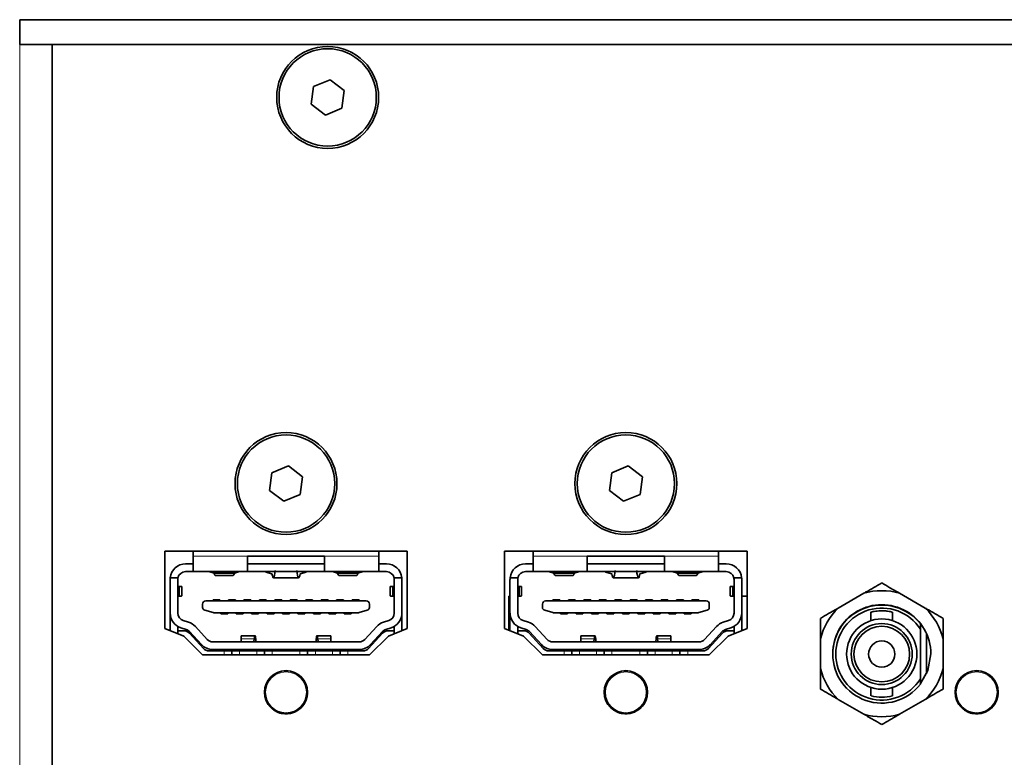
# Model space of a CAD drawing. Header units: millimetres. Extents: x 0 to 1118, y 0 to 864.
# Tile 66 of 91: x 847 to 868, y 284 to 300. Entities that reach past the tile are written whole.
import ezdxf

# ---------------------------------------------------------------- set-up
doc = ezdxf.new("R2010")
doc.units = ezdxf.units.MM

msp = doc.modelspace()

# ---------------------------------------------------------------- linework, layer by layer
at = {"color": 7, "linetype": 'Continuous', "lineweight": 35}
for p, q in [((938.888, 300.26), (846.888, 300.26)), ((846.888, 300.26), (846.888, 299.726)), ((938.888, 299.726), (846.888, 299.726)), ((847.588, 268.96), (847.588, 299.726)), ((853.585, 298.965), (853.229, 298.818)), ((853.89, 298.73), (853.585, 298.965)), ((853.229, 298.818), (853.178, 298.436)), ((853.839, 298.349), (853.89, 298.73)), ((853.178, 298.436), (853.484, 298.202)), ((853.484, 298.202), (853.839, 298.349)), ((852.33, 290.484), (852.279, 290.103)), ((852.686, 290.631), (852.33, 290.484)), ((852.991, 290.397), (852.686, 290.631)), ((859.663, 290.484), (859.613, 290.103)), ((860.019, 290.631), (859.663, 290.484)), ((860.324, 290.397), (860.019, 290.631)), ((852.94, 290.015), (852.991, 290.397)), ((860.274, 290.015), (860.324, 290.397)), ((852.279, 290.103), (852.585, 289.868)), ((852.585, 289.868), (852.94, 290.015)), ((859.613, 290.103), (859.918, 289.868)), ((859.918, 289.868), (860.274, 290.015)), ((850.018, 288.791), (850.018, 287.125)), ((855.252, 288.791), (850.018, 288.791)), ((850.635, 288.791), (850.635, 288.68)), ((854.635, 288.791), (854.635, 288.68)), ((855.252, 287.125), (855.252, 288.791)), ((862.585, 288.791), (857.352, 288.791)), ((857.352, 288.791), (857.352, 287.125)), ((857.968, 288.791), (857.968, 288.68)), ((861.968, 288.791), (861.968, 288.68)), ((862.585, 287.125), (862.585, 288.791)), ((850.635, 288.68), (850.635, 288.35)), ((851.802, 288.683), (853.468, 288.683)), ((851.802, 288.68), (851.802, 288.683)), ((851.802, 288.35), (851.802, 288.68)), ((853.468, 288.683), (853.468, 288.68)), ((853.468, 288.68), (853.468, 288.35)), ((854.635, 288.35), (854.635, 288.68)), ((857.968, 288.68), (857.968, 288.35)), ((859.135, 288.683), (860.802, 288.683)), ((859.135, 288.68), (859.135, 288.683)), ((859.135, 288.35), (859.135, 288.68)), ((860.802, 288.683), (860.802, 288.68)), ((860.802, 288.68), (860.802, 288.35)), ((861.968, 288.35), (861.968, 288.68)), ((850.468, 288.516), (850.635, 288.516)), ((850.635, 288.35), (850.468, 288.35)), ((851.802, 288.35), (850.635, 288.35)), ((850.968, 288.35), (851.083, 288.318)), ((851.083, 288.318), (851.521, 288.318)), ((851.521, 288.318), (851.635, 288.35)), ((851.802, 288.516), (853.468, 288.516)), ((853.468, 288.35), (851.802, 288.35)), ((852.198, 288.339), (852.198, 288.35)), ((852.332, 288.303), (852.198, 288.339)), ((853.072, 288.339), (852.938, 288.303)), ((853.072, 288.35), (853.072, 288.339)), ((854.635, 288.35), (853.468, 288.35)), ((853.635, 288.35), (853.749, 288.318)), ((853.749, 288.318), (854.188, 288.318)), ((854.188, 288.318), (854.302, 288.35)), ((854.635, 288.516), (854.802, 288.516)), ((854.802, 288.35), (854.635, 288.35)), ((857.802, 288.516), (857.968, 288.516)), ((857.968, 288.35), (857.802, 288.35)), ((859.135, 288.35), (857.968, 288.35)), ((858.302, 288.35), (858.416, 288.318)), ((858.416, 288.318), (858.854, 288.318)), ((858.854, 288.318), (858.968, 288.35)), ((859.135, 288.516), (860.802, 288.516)), ((860.802, 288.35), (859.135, 288.35)), ((859.531, 288.339), (859.531, 288.35)), ((859.665, 288.303), (859.531, 288.339)), ((860.406, 288.339), (860.272, 288.303)), ((860.406, 288.35), (860.406, 288.339)), ((861.968, 288.35), (860.802, 288.35)), ((860.968, 288.35), (861.083, 288.318)), ((861.083, 288.318), (861.521, 288.318)), ((861.521, 288.318), (861.635, 288.35)), ((861.968, 288.516), (862.135, 288.516)), ((862.135, 288.35), (861.968, 288.35)), ((850.135, 287.455), (850.135, 288.183)), ((850.305, 288.216), (850.137, 288.216)), ((850.302, 288.183), (850.302, 287.455)), ((851.108, 288.266), (851.495, 288.266)), ((852.363, 288.216), (852.908, 288.216)), ((853.775, 288.266), (854.162, 288.266)), ((855.133, 288.216), (854.965, 288.216)), ((854.968, 287.455), (854.968, 288.183)), ((855.135, 288.183), (855.135, 287.455)), ((857.468, 287.455), (857.468, 288.183)), ((857.639, 288.216), (857.47, 288.216)), ((857.635, 288.183), (857.635, 287.455)), ((858.442, 288.266), (858.829, 288.266)), ((859.696, 288.216), (860.241, 288.216)), ((861.108, 288.266), (861.495, 288.266)), ((862.467, 288.216), (862.298, 288.216)), ((862.302, 287.455), (862.302, 288.183)), ((862.468, 288.183), (862.468, 287.455)), ((850.33, 288.027), (850.302, 288.032)), ((850.33, 288.027), (850.33, 287.822)), ((850.385, 287.824), (850.385, 288.026)), ((854.885, 288.026), (854.885, 287.824)), ((854.968, 288.032), (854.94, 288.027)), ((854.94, 288.027), (854.94, 287.822)), ((857.663, 288.027), (857.635, 288.032)), ((857.663, 288.027), (857.663, 287.822)), ((857.718, 287.824), (857.718, 288.026)), ((862.218, 288.026), (862.218, 287.824)), ((862.302, 288.032), (862.274, 288.027)), ((862.274, 288.027), (862.274, 287.822)), ((865.105, 287.883), (864.552, 287.564)), ((866.428, 287.564), (865.875, 287.883)), ((850.302, 287.817), (850.33, 287.822)), ((854.368, 287.717), (850.902, 287.717)), ((851.21, 287.74), (851.06, 287.74)), ((851.06, 287.74), (851.06, 287.717)), ((851.21, 287.717), (851.21, 287.74)), ((851.543, 287.74), (851.393, 287.74)), ((851.393, 287.74), (851.393, 287.717)), ((851.543, 287.717), (851.543, 287.74)), ((851.727, 287.74), (851.727, 287.717)), ((851.877, 287.74), (851.727, 287.74)), ((851.877, 287.717), (851.877, 287.74)), ((852.21, 287.74), (852.06, 287.74)), ((852.06, 287.74), (852.06, 287.717)), ((852.21, 287.717), (852.21, 287.74)), ((852.543, 287.74), (852.393, 287.74)), ((852.393, 287.74), (852.393, 287.717)), ((852.543, 287.717), (852.543, 287.74)), ((852.877, 287.74), (852.727, 287.74)), ((852.727, 287.74), (852.727, 287.717)), ((852.877, 287.717), (852.877, 287.74)), ((853.21, 287.74), (853.06, 287.74)), ((853.06, 287.74), (853.06, 287.717)), ((853.21, 287.717), (853.21, 287.74)), ((853.543, 287.74), (853.393, 287.74)), ((853.393, 287.74), (853.393, 287.717)), ((853.543, 287.717), (853.543, 287.74)), ((853.727, 287.74), (853.727, 287.717)), ((853.877, 287.74), (853.727, 287.74)), ((853.877, 287.717), (853.877, 287.74)), ((854.06, 287.74), (854.06, 287.717)), ((854.21, 287.74), (854.06, 287.74)), ((854.21, 287.717), (854.21, 287.74)), ((854.94, 287.822), (854.968, 287.817)), ((857.445, 287.82), (857.468, 287.82)), ((857.445, 287.82), (857.445, 287.087)), ((857.635, 287.817), (857.663, 287.822)), ((861.702, 287.717), (858.235, 287.717)), ((858.543, 287.74), (858.393, 287.74)), ((858.393, 287.74), (858.393, 287.717)), ((858.543, 287.717), (858.543, 287.74)), ((858.727, 287.74), (858.727, 287.717)), ((858.877, 287.74), (858.727, 287.74)), ((858.877, 287.717), (858.877, 287.74)), ((859.06, 287.74), (859.06, 287.717)), ((859.21, 287.74), (859.06, 287.74)), ((859.21, 287.717), (859.21, 287.74)), ((859.393, 287.74), (859.393, 287.717)), ((859.543, 287.74), (859.393, 287.74)), ((859.543, 287.717), (859.543, 287.74)), ((859.727, 287.74), (859.727, 287.717)), ((859.877, 287.74), (859.727, 287.74)), ((859.877, 287.717), (859.877, 287.74)), ((860.21, 287.74), (860.06, 287.74)), ((860.06, 287.74), (860.06, 287.717)), ((860.21, 287.717), (860.21, 287.74)), ((860.543, 287.74), (860.393, 287.74)), ((860.393, 287.74), (860.393, 287.717)), ((860.543, 287.717), (860.543, 287.74)), ((860.877, 287.74), (860.727, 287.74)), ((860.727, 287.74), (860.727, 287.717)), ((860.877, 287.717), (860.877, 287.74)), ((861.21, 287.74), (861.06, 287.74)), ((861.06, 287.74), (861.06, 287.717)), ((861.21, 287.717), (861.21, 287.74)), ((861.543, 287.74), (861.393, 287.74)), ((861.393, 287.74), (861.393, 287.717)), ((861.543, 287.717), (861.543, 287.74)), ((862.274, 287.822), (862.302, 287.817)), ((862.468, 287.82), (862.585, 287.82)), ((850.835, 287.579), (850.835, 287.651)), ((850.884, 287.515), (851.06, 287.465)), ((854.192, 287.462), (851.078, 287.462)), ((851.227, 287.462), (851.227, 287.44)), ((851.377, 287.44), (851.377, 287.462)), ((851.56, 287.462), (851.56, 287.44)), ((851.71, 287.462), (851.71, 287.44)), ((851.893, 287.462), (851.893, 287.44)), ((852.043, 287.462), (852.043, 287.44)), ((852.227, 287.462), (852.227, 287.44)), ((852.377, 287.462), (852.377, 287.44)), ((852.56, 287.462), (852.56, 287.44)), ((852.71, 287.462), (852.71, 287.44)), ((852.893, 287.462), (852.893, 287.44)), ((853.043, 287.462), (853.043, 287.44)), ((853.227, 287.462), (853.227, 287.44)), ((853.377, 287.462), (853.377, 287.44)), ((853.56, 287.462), (853.56, 287.44)), ((853.71, 287.462), (853.71, 287.44)), ((853.893, 287.462), (853.893, 287.44)), ((854.043, 287.462), (854.043, 287.44)), ((854.387, 287.515), (854.211, 287.465)), ((854.435, 287.651), (854.435, 287.579)), ((858.168, 287.579), (858.168, 287.651)), ((858.217, 287.515), (858.393, 287.465)), ((861.526, 287.462), (858.411, 287.462)), ((858.56, 287.462), (858.56, 287.44)), ((858.71, 287.44), (858.71, 287.462)), ((858.893, 287.462), (858.893, 287.44)), ((859.043, 287.462), (859.043, 287.44)), ((859.227, 287.462), (859.227, 287.44)), ((859.377, 287.462), (859.377, 287.44)), ((859.56, 287.462), (859.56, 287.44)), ((859.71, 287.462), (859.71, 287.44)), ((859.893, 287.462), (859.893, 287.44)), ((860.043, 287.462), (860.043, 287.44)), ((860.227, 287.462), (860.227, 287.44)), ((860.377, 287.462), (860.377, 287.44)), ((860.56, 287.462), (860.56, 287.44)), ((860.71, 287.462), (860.71, 287.44)), ((860.893, 287.462), (860.893, 287.44)), ((861.043, 287.462), (861.043, 287.44)), ((861.227, 287.462), (861.227, 287.44)), ((861.377, 287.462), (861.377, 287.44)), ((861.72, 287.515), (861.544, 287.465)), ((861.768, 287.651), (861.768, 287.579)), ((865.256, 287.476), (865.256, 287.293)), ((865.723, 287.293), (865.723, 287.475)), ((850.135, 287.077), (850.135, 287.455)), ((850.418, 287.296), (850.533, 287.26)), ((851.377, 287.44), (851.227, 287.44)), ((851.56, 287.44), (851.71, 287.44)), ((851.893, 287.44), (852.043, 287.44)), ((852.227, 287.44), (852.377, 287.44)), ((852.56, 287.44), (852.71, 287.44)), ((852.893, 287.44), (853.043, 287.44)), ((853.227, 287.44), (853.377, 287.44)), ((853.56, 287.44), (853.71, 287.44)), ((853.893, 287.44), (854.043, 287.44)), ((854.737, 287.26), (854.852, 287.296)), ((855.135, 287.455), (855.135, 287.077)), ((857.468, 287.077), (857.468, 287.455)), ((857.752, 287.296), (857.867, 287.26)), ((858.71, 287.44), (858.56, 287.44)), ((858.893, 287.44), (859.043, 287.44)), ((859.227, 287.44), (859.377, 287.44)), ((859.56, 287.44), (859.71, 287.44)), ((859.893, 287.44), (860.043, 287.44)), ((860.227, 287.44), (860.377, 287.44)), ((860.56, 287.44), (860.71, 287.44)), ((860.893, 287.44), (861.043, 287.44)), ((861.227, 287.44), (861.377, 287.44)), ((862.07, 287.26), (862.185, 287.296)), ((862.468, 287.455), (862.468, 287.077)), ((850.018, 287.125), (850.427, 286.958)), ((850.302, 287.073), (850.302, 287.167)), ((850.302, 287.009), (850.302, 287.073)), ((850.429, 287.073), (850.302, 287.073)), ((850.483, 287.101), (850.368, 287.137)), ((850.813, 286.775), (850.556, 287.055)), ((850.679, 287.167), (850.936, 286.887)), ((854.335, 286.887), (854.592, 287.167)), ((854.714, 287.055), (854.458, 286.775)), ((854.902, 287.137), (854.787, 287.101)), ((854.842, 287.073), (854.968, 287.073)), ((854.843, 286.958), (855.252, 287.125)), ((854.968, 287.167), (854.968, 287.073)), ((854.968, 287.009), (854.968, 287.073)), ((857.352, 287.125), (857.76, 286.958)), ((857.635, 287.073), (857.635, 287.167)), ((857.635, 287.009), (857.635, 287.073)), ((857.762, 287.073), (857.635, 287.073)), ((857.817, 287.101), (857.701, 287.137)), ((858.146, 286.775), (857.889, 287.055)), ((858.012, 287.167), (858.269, 286.887)), ((861.668, 286.887), (861.925, 287.167)), ((862.048, 287.055), (861.791, 286.775)), ((862.236, 287.137), (862.12, 287.101)), ((862.175, 287.073), (862.302, 287.073)), ((862.177, 286.958), (862.585, 287.125)), ((862.302, 287.167), (862.302, 287.073)), ((862.302, 287.009), (862.302, 287.073)), ((866.323, 287.109), (866.323, 287.224)), ((866.323, 286.034), (866.323, 287.109)), ((850.427, 286.958), (850.835, 286.558)), ((850.551, 287.019), (850.852, 286.692)), ((851.058, 286.833), (854.212, 286.833)), ((851.967, 286.966), (851.666, 286.966)), ((851.666, 286.966), (851.666, 286.897)), ((851.666, 286.897), (851.666, 286.833)), ((851.944, 286.833), (851.951, 286.897)), ((851.987, 286.852), (851.991, 286.833)), ((853.283, 286.852), (853.28, 286.833)), ((853.604, 286.966), (853.303, 286.966)), ((853.32, 286.897), (853.326, 286.833)), ((853.604, 286.897), (853.604, 286.966)), ((853.604, 286.833), (853.604, 286.897)), ((854.418, 286.692), (854.719, 287.019)), ((854.435, 286.558), (854.843, 286.958)), ((857.76, 286.958), (858.168, 286.558)), ((857.885, 287.019), (858.186, 286.692)), ((858.392, 286.833), (861.545, 286.833)), ((859.301, 286.966), (859, 286.966)), ((859, 286.966), (859, 286.897)), ((859, 286.897), (859, 286.833)), ((859.278, 286.833), (859.284, 286.897)), ((859.321, 286.852), (859.324, 286.833)), ((860.616, 286.852), (860.613, 286.833)), ((860.937, 286.966), (860.636, 286.966)), ((860.653, 286.897), (860.659, 286.833)), ((860.937, 286.897), (860.937, 286.966)), ((860.937, 286.833), (860.937, 286.897)), ((861.751, 286.692), (862.052, 287.019)), ((861.768, 286.558), (862.177, 286.958)), ((864.167, 286.897), (864.167, 286.259)), ((866.456, 286.147), (866.456, 287.009)), ((866.813, 286.259), (866.813, 286.897)), ((850.975, 286.638), (851.302, 286.638)), ((851.058, 286.666), (854.212, 286.666)), ((851.302, 286.638), (851.468, 286.638)), ((851.468, 286.558), (851.468, 286.638)), ((851.468, 286.638), (851.635, 286.638)), ((851.635, 286.638), (852.002, 286.638)), ((852.002, 286.638), (852.168, 286.638)), ((852.168, 286.638), (852.168, 286.558)), ((852.168, 286.638), (852.335, 286.638)), ((852.335, 286.638), (852.935, 286.638)), ((852.935, 286.638), (853.102, 286.638)), ((853.102, 286.558), (853.102, 286.638)), ((853.102, 286.638), (853.268, 286.638)), ((853.268, 286.638), (853.635, 286.638)), ((853.635, 286.638), (853.802, 286.638)), ((853.802, 286.638), (853.802, 286.558)), ((853.802, 286.638), (853.968, 286.638)), ((853.968, 286.638), (854.295, 286.638)), ((858.308, 286.638), (858.635, 286.638)), ((858.392, 286.666), (861.545, 286.666)), ((858.635, 286.638), (858.802, 286.638)), ((858.802, 286.558), (858.802, 286.638)), ((858.802, 286.638), (858.968, 286.638)), ((858.968, 286.638), (859.335, 286.638)), ((859.335, 286.638), (859.502, 286.638)), ((859.502, 286.638), (859.502, 286.558)), ((859.502, 286.638), (859.668, 286.638)), ((859.668, 286.638), (860.268, 286.638)), ((860.268, 286.638), (860.435, 286.638)), ((860.435, 286.558), (860.435, 286.638)), ((860.435, 286.638), (860.602, 286.638)), ((860.602, 286.638), (860.968, 286.638)), ((860.968, 286.638), (861.135, 286.638)), ((861.135, 286.638), (861.135, 286.558)), ((861.135, 286.638), (861.302, 286.638)), ((861.302, 286.638), (861.629, 286.638)), ((850.835, 286.558), (854.435, 286.558)), ((858.168, 286.558), (861.768, 286.558)), ((866.323, 285.919), (866.323, 286.034)), ((865.256, 285.85), (865.256, 285.667)), ((865.723, 285.668), (865.723, 285.85)), ((864.552, 285.592), (865.105, 285.273)), ((865.875, 285.273), (866.428, 285.592))]:
    msp.add_line(p, q, dxfattribs=at)
at = {"color": 7, "linetype": 'Continuous', "lineweight": 18}
for p, q in [((846.888, 268.96), (846.888, 299.726)), ((851.802, 288.68), (850.635, 288.68)), ((854.635, 288.68), (853.468, 288.68)), ((859.135, 288.68), (857.968, 288.68)), ((861.968, 288.68), (860.802, 288.68)), ((851.666, 286.897), (851.951, 286.897)), ((853.32, 286.897), (853.604, 286.897)), ((859, 286.897), (859.284, 286.897)), ((860.653, 286.897), (860.937, 286.897)), ((851.302, 286.558), (851.302, 286.638)), ((851.635, 286.638), (851.635, 286.558)), ((852.002, 286.638), (852.002, 286.558)), ((852.335, 286.558), (852.335, 286.638)), ((852.935, 286.638), (852.935, 286.558)), ((853.268, 286.638), (853.268, 286.558)), ((853.635, 286.638), (853.635, 286.558)), ((853.968, 286.558), (853.968, 286.638)), ((858.635, 286.558), (858.635, 286.638)), ((858.968, 286.638), (858.968, 286.558)), ((859.335, 286.638), (859.335, 286.558)), ((859.668, 286.558), (859.668, 286.638)), ((860.268, 286.638), (860.268, 286.558)), ((860.602, 286.638), (860.602, 286.558)), ((860.968, 286.638), (860.968, 286.558)), ((861.302, 286.558), (861.302, 286.638)), ((852.354, 286.118), (852.354, 286.118)), ((852.381, 286.137), (852.382, 286.131)), ((852.428, 286.158), (852.424, 286.162)), ((852.454, 286.176), (852.454, 286.176)), ((859.687, 286.118), (859.687, 286.118)), ((859.714, 286.137), (859.716, 286.131)), ((859.761, 286.158), (859.757, 286.162)), ((859.787, 286.176), (859.787, 286.176)), ((867.257, 286.118), (867.257, 286.118)), ((867.284, 286.137), (867.286, 286.131)), ((867.331, 286.158), (867.327, 286.162)), ((867.357, 286.176), (867.357, 286.176)), ((853.101, 285.771), (853.095, 285.773)), ((853.098, 285.804), (853.098, 285.804)), ((860.434, 285.771), (860.429, 285.773)), ((860.431, 285.804), (860.432, 285.804)), ((868.004, 285.771), (867.999, 285.773)), ((868.001, 285.804), (868.002, 285.804)), ((853.095, 285.72), (853.101, 285.721)), ((853.098, 285.688), (853.098, 285.688)), ((860.429, 285.72), (860.434, 285.721)), ((860.431, 285.688), (860.432, 285.688)), ((867.999, 285.72), (868.004, 285.721)), ((868.001, 285.688), (868.002, 285.688)), ((852.354, 285.374), (852.354, 285.374)), ((852.382, 285.361), (852.381, 285.355)), ((852.424, 285.33), (852.428, 285.335)), ((859.687, 285.374), (859.687, 285.374)), ((859.716, 285.361), (859.714, 285.355)), ((859.757, 285.33), (859.761, 285.335)), ((867.257, 285.374), (867.257, 285.374)), ((867.286, 285.361), (867.284, 285.355)), ((867.327, 285.33), (867.331, 285.335)), ((852.454, 285.316), (852.454, 285.316)), ((859.787, 285.316), (859.787, 285.316)), ((867.357, 285.316), (867.357, 285.316))]:
    msp.add_line(p, q, dxfattribs=at)
at = {"color": 7, "linetype": 'Continuous', "lineweight": 35, "flags": 128}
msp.add_lwpolyline([(866.318, 285.92), (866.484, 286.216), (866.548, 286.578)], dxfattribs=at)
at = {"color": 7, "linetype": 'Continuous', "lineweight": 18, "flags": 128}
for points in [[(852.356, 286.12), (852.356, 286.12), (852.354, 286.118)], [(852.454, 286.176), (852.451, 286.175), (852.451, 286.175)], [(859.689, 286.12), (859.689, 286.12), (859.687, 286.118)], [(859.787, 286.176), (859.785, 286.175), (859.784, 286.175)], [(867.259, 286.12), (867.259, 286.12), (867.257, 286.118)], [(867.357, 286.176), (867.355, 286.175), (867.354, 286.175)], [(853.098, 285.804), (853.098, 285.802), (853.099, 285.801)], [(860.431, 285.804), (860.432, 285.802), (860.432, 285.801)], [(868.001, 285.804), (868.002, 285.802), (868.002, 285.801)], [(853.098, 285.688), (853.098, 285.691), (853.099, 285.691)], [(860.431, 285.688), (860.432, 285.691), (860.432, 285.691)], [(868.001, 285.688), (868.002, 285.691), (868.002, 285.691)], [(852.356, 285.372), (852.356, 285.373), (852.354, 285.374)], [(859.689, 285.372), (859.689, 285.373), (859.687, 285.374)], [(867.259, 285.372), (867.259, 285.373), (867.257, 285.374)], [(852.451, 285.317), (852.451, 285.317), (852.454, 285.316)], [(859.784, 285.317), (859.785, 285.317), (859.787, 285.316)], [(867.354, 285.317), (867.355, 285.317), (867.357, 285.316)]]:
    msp.add_lwpolyline(points, dxfattribs=at)
at = {"color": 7, "linetype": 'Continuous', "lineweight": 35}
for centre, radius in [((853.534, 298.583), 1.1), ((853.534, 298.583), 1.05), ((852.635, 290.25), 1.1), ((852.635, 290.25), 1.05), ((859.968, 290.25), 1.1), ((859.968, 290.25), 1.05), ((865.49, 286.571), 0.758), ((865.49, 286.571), 0.658), ((865.49, 286.571), 0.6), ((865.49, 286.571), 0.283), ((852.635, 285.746), 0.467), ((859.968, 285.746), 0.467), ((867.538, 285.746), 0.467)]:
    msp.add_circle(centre, radius, dxfattribs=at)
at = {"color": 7, "linetype": 'Continuous', "lineweight": 18}
for centre, radius in [((852.635, 285.746), 0.455), ((852.635, 285.746), 0.439), ((859.968, 285.746), 0.455), ((859.968, 285.746), 0.439), ((867.538, 285.746), 0.455), ((867.538, 285.746), 0.439)]:
    msp.add_circle(centre, radius, dxfattribs=at)
at = {"color": 7, "linetype": 'Continuous', "lineweight": 35}
for centre, radius, start, end in [((850.468, 288.183), 0.333, 90, 174.2608), ((850.468, 288.183), 0.167, 90, 168.463), ((854.802, 288.183), 0.333, 5.7392, 90), ((854.802, 288.183), 0.167, 11.537, 90), ((857.802, 288.183), 0.333, 90, 174.2608), ((857.802, 288.183), 0.167, 90, 168.463), ((862.135, 288.183), 0.333, 5.7392, 90), ((862.135, 288.183), 0.167, 11.537, 90), ((850.468, 288.183), 0.333, 174.2608, 180), ((850.468, 288.183), 0.167, 168.463, 180), ((854.802, 288.183), 0.167, 0, 11.537), ((854.802, 288.183), 0.333, 0, 5.7392), ((857.802, 288.183), 0.333, 174.2608, 180), ((857.802, 288.183), 0.167, 168.463, 180), ((862.135, 288.183), 0.167, 0, 11.537), ((862.135, 288.183), 0.333, 0, 5.7392), ((865.49, 286.578), 1.361, 73.5697, 106.4303), ((850.902, 287.651), 0.0667, 90, 180), ((854.368, 287.651), 0.0667, 0, 90), ((858.235, 287.651), 0.0667, 90, 180), ((861.702, 287.651), 0.0667, 0, 90), ((850.902, 287.579), 0.0667, 180, 254.0546), ((851.078, 287.529), 0.0667, 254.0546, 270), ((854.192, 287.529), 0.0667, 270, 285.9454), ((854.368, 287.579), 0.0667, 285.9454, 0), ((858.235, 287.579), 0.0667, 180, 254.0546), ((858.411, 287.529), 0.0667, 254.0546, 270), ((861.526, 287.529), 0.0667, 270, 285.9454), ((861.702, 287.579), 0.0667, 285.9454, 0), ((865.49, 286.578), 1.361, 133.5697, 166.4303), ((865.49, 286.578), 1.058, 0, 180.1008), ((865.49, 286.571), 1.058, 38.0567, 321.9433), ((865.49, 286.571), 0.992, 32.8244, 327.1756), ((865.49, 286.578), 1.361, 13.5697, 46.4303), ((850.468, 287.455), 0.333, 180, 252.4744), ((850.468, 287.455), 0.167, 180, 252.4744), ((850.433, 286.942), 0.333, 42.5104, 72.4744), ((854.837, 286.942), 0.333, 107.5256, 137.4896), ((854.802, 287.455), 0.167, 287.5256, 0), ((854.802, 287.455), 0.333, 287.5256, 0), ((857.802, 287.455), 0.333, 180, 252.4744), ((857.802, 287.455), 0.167, 180, 252.4744), ((857.766, 286.942), 0.333, 42.5104, 72.4744), ((862.171, 286.942), 0.333, 107.5256, 137.4896), ((862.135, 287.455), 0.167, 287.5256, 0), ((862.135, 287.455), 0.333, 287.5256, 0), ((850.429, 286.906), 0.167, 42.5998, 90), ((850.433, 286.942), 0.167, 42.5104, 72.4744), ((854.837, 286.942), 0.167, 107.5256, 137.4896), ((854.842, 286.906), 0.167, 90, 137.4002), ((857.762, 286.906), 0.167, 42.5998, 90), ((857.766, 286.942), 0.167, 42.5104, 72.4744), ((862.171, 286.942), 0.167, 107.5256, 137.4896), ((862.175, 286.906), 0.167, 90, 137.4002), ((851.058, 287), 0.167, 222.5104, 270), ((854.212, 287), 0.167, 270, 317.4896), ((858.392, 287), 0.167, 222.5104, 270), ((861.545, 287), 0.167, 270, 317.4896), ((851.058, 287), 0.333, 222.5104, 270), ((850.975, 286.805), 0.167, 222.5998, 270), ((854.212, 287), 0.333, 270, 317.4896), ((854.295, 286.805), 0.167, 270, 317.4002), ((858.392, 287), 0.333, 222.5104, 270), ((858.308, 286.805), 0.167, 222.5998, 270), ((861.545, 287), 0.333, 270, 317.4896), ((861.629, 286.805), 0.167, 270, 317.4002), ((865.49, 286.578), 1.361, 193.5697, 226.4303), ((865.49, 286.578), 1.361, 313.5697, 346.4303), ((852.635, 285.746), 0.466, 247.117, 352.883), ((859.968, 285.746), 0.466, 247.117, 352.883), ((865.49, 286.571), 0.933, 255.7188, 284.4777), ((867.538, 285.746), 0.466, 247.117, 352.883), ((865.49, 286.578), 1.361, 253.5697, 286.4303)]:
    msp.add_arc(centre, radius, start, end, dxfattribs=at)
at = {"color": 7, "linetype": 'Continuous', "lineweight": 18}
for centre, radius, start, end in [((852.635, 285.746), 0.466, 7.117, 112.883), ((859.968, 285.746), 0.466, 7.117, 112.883), ((867.538, 285.746), 0.466, 7.117, 112.883), ((852.635, 285.746), 0.466, 127.117, 232.883), ((851.813, 284.623), 1.59, 69.8274, 70.135), ((852.352, 286.129), 0.0167, 306.5519, 2.0551), ((852.386, 286.133), 0.00381, 212.0946, 250.8518), ((852.425, 286.156), 0.00381, 349.1482, 27.9054), ((852.446, 286.183), 0.0167, 237.9451, 293.448), ((859.968, 285.746), 0.466, 127.117, 232.883), ((859.147, 284.623), 1.59, 69.8274, 70.135), ((859.685, 286.129), 0.0167, 306.5519, 2.0551), ((859.719, 286.133), 0.00381, 212.0946, 250.8518), ((859.758, 286.156), 0.00381, 349.1482, 27.9054), ((859.779, 286.183), 0.0167, 237.945, 293.448), ((867.538, 285.746), 0.466, 127.117, 232.883), ((866.717, 284.623), 1.59, 69.8274, 70.135), ((867.255, 286.129), 0.0167, 306.5519, 2.0552), ((867.289, 286.133), 0.00381, 212.0946, 250.8518), ((867.328, 286.156), 0.00381, 349.1482, 27.9054), ((867.349, 286.183), 0.0167, 237.9451, 293.448), ((852.073, 287.02), 1.59, 309.8274, 310.135), ((853.108, 285.8), 0.0167, 186.552, 242.055), ((853.095, 285.769), 0.00381, 92.0946, 130.8518), ((859.406, 287.02), 1.59, 309.8274, 310.135), ((860.441, 285.8), 0.0167, 186.552, 242.055), ((860.429, 285.769), 0.00381, 92.0946, 130.8518), ((866.976, 287.02), 1.59, 309.8274, 310.135), ((868.011, 285.8), 0.0167, 186.552, 242.0549), ((867.999, 285.769), 0.00381, 92.0946, 130.8518), ((853.108, 285.692), 0.0167, 117.945, 173.448), ((853.095, 285.724), 0.00381, 229.1482, 267.9054), ((860.441, 285.692), 0.0167, 117.9451, 173.448), ((860.429, 285.724), 0.00381, 229.1482, 267.9054), ((868.011, 285.692), 0.0167, 117.9451, 173.448), ((867.999, 285.724), 0.00381, 229.1482, 267.9054), ((851.811, 286.876), 1.596, 289.8656, 290.172), ((852.352, 285.364), 0.0167, 357.9449, 53.4481), ((852.386, 285.359), 0.00381, 109.1482, 147.9054), ((852.425, 285.336), 0.00381, 332.0946, 10.8518), ((859.145, 286.876), 1.596, 289.8656, 290.172), ((859.685, 285.364), 0.0167, 357.9449, 53.4481), ((859.719, 285.359), 0.00381, 109.1482, 147.9054), ((859.758, 285.336), 0.00381, 332.0946, 10.8518), ((866.715, 286.876), 1.596, 289.8656, 290.172), ((867.255, 285.364), 0.0167, 357.9448, 53.4481), ((867.289, 285.359), 0.00381, 109.1482, 147.9054), ((867.328, 285.336), 0.00381, 332.0946, 10.8518), ((852.446, 285.31), 0.0167, 66.5519, 122.0551), ((859.779, 285.31), 0.0167, 66.5519, 122.0551), ((867.349, 285.31), 0.0167, 66.5519, 122.0552)]:
    msp.add_arc(centre, radius, start, end, dxfattribs=at)
at = {"color": 7, "linetype": 'Continuous', "lineweight": 35}
for centre, major_axis, ratio, start_param, end_param in [((851.108, 288.7), (0, 0.433), 0.125, 2.649569, 3.141593), ((851.495, 288.7), (0, 0.433), 0.125, 3.141593, 3.633616), ((852.363, 288.581), (0, 0.364), 0.130081, 2.436438, 4.109357), ((852.908, 288.581), (0, 0.364), 0.130081, 2.173828, 3.846747), ((853.775, 288.7), (0, 0.433), 0.125, 2.649569, 3.141593), ((854.162, 288.7), (0, 0.433), 0.125, 3.141593, 3.633616), ((858.442, 288.7), (0, 0.433), 0.125, 2.649569, 3.141593), ((858.829, 288.7), (0, 0.433), 0.125, 3.141593, 3.633616), ((859.696, 288.581), (0, 0.364), 0.130081, 2.436438, 4.109357), ((860.241, 288.581), (0, 0.364), 0.130081, 2.173828, 3.846747), ((861.108, 288.7), (0, 0.433), 0.125, 2.649569, 3.141593), ((861.495, 288.7), (0, 0.433), 0.125, 3.141593, 3.633616), ((850.018, 288.026), (0.367, 0), 0.006109, 0, 0.555675), ((855.252, 288.026), (0.367, 0), 0.006109, 2.585917, 3.141593), ((857.352, 288.026), (0.367, 0), 0.006109, 0, 0.555675), ((862.585, 288.026), (0.367, 0), 0.006109, 2.585917, 3.141593), ((850.018, 287.824), (0.367, 0), 0.006109, 5.72751, 6.283185), ((855.252, 287.824), (0.367, 0), 0.006109, 3.141593, 3.697268), ((857.352, 287.824), (0.367, 0), 0.006109, 5.72751, 6.283185), ((862.585, 287.824), (0.367, 0), 0.006109, 3.141593, 3.697268), ((851.967, 286.766), (0, 0.2), 0.11087, 5.1553, 7.140965), ((853.303, 286.766), (0, 0.2), 0.11087, 5.425406, 7.411071), ((859.301, 286.766), (0, 0.2), 0.11087, 5.1553, 7.140965), ((860.636, 286.766), (0, 0.2), 0.11087, 5.425406, 7.411071)]:
    msp.add_ellipse(centre, major_axis=major_axis, ratio=ratio, start_param=start_param, end_param=end_param, dxfattribs=at)
at = {"color": 7, "linetype": 'Continuous', "lineweight": 18}
for centre, major_axis, start_param, end_param in [((852.636, 285.745), (-0.231, 0.4), 6.225992, 6.340379), ((859.969, 285.745), (-0.231, 0.4), 6.225992, 6.340379), ((867.539, 285.745), (-0.231, 0.4), 6.225992, 6.340379), ((852.634, 285.746), (0.462, 0), 6.225992, 6.340379), ((859.968, 285.746), (0.462, 0), 6.225992, 6.340379), ((867.538, 285.746), (0.462, 0), 6.225992, 6.340379), ((852.636, 285.747), (0.231, 0.4), 3.084399, 3.198786), ((859.969, 285.747), (0.231, 0.4), 3.084399, 3.198786), ((867.539, 285.747), (0.231, 0.4), 3.084399, 3.198786)]:
    msp.add_ellipse(centre, major_axis=major_axis, ratio=0.999578, start_param=start_param, end_param=end_param, dxfattribs=at)
at = {"color": 7, "linetype": 'Continuous', "lineweight": 35}
for points, knots in [([(865.49, 288.106), (865.376, 288.04), (865.251, 287.968), (865.117, 287.891), (865.105, 287.883)], [0, 0, 0, 0, 0.904788, 1, 1, 1, 1]), ([(865.875, 287.883), (865.804, 287.924), (865.672, 288), (865.548, 288.072), (865.49, 288.106)], [0, 0, 0, 0, 0.529258, 1, 1, 1, 1]), ([(864.552, 287.564), (864.482, 287.524), (864.349, 287.447), (864.225, 287.376), (864.167, 287.342)], [0, 0, 0, 0, 0.529258, 1, 1, 1, 1]), ([(865.723, 287.475), (865.72, 287.476), (865.716, 287.477), (865.677, 287.486), (865.619, 287.497), (865.545, 287.504), (865.466, 287.506), (865.391, 287.5), (865.326, 287.491), (865.279, 287.481), (865.256, 287.475), (865.259, 287.476), (865.259, 287.476)], [0, 0, 0, 0, 0.105087, 0.210094, 0.317186, 0.425742, 0.532081, 0.636081, 0.741046, 0.848846, 0.957133, 1, 1, 1, 1]), ([(866.813, 287.342), (866.699, 287.407), (866.574, 287.48), (866.44, 287.557), (866.428, 287.564)], [0, 0, 0, 0, 0.904788, 1, 1, 1, 1]), ([(864.167, 287.342), (864.167, 287.319), (864.167, 287.177), (864.167, 287.025), (864.167, 286.897)], [0, 0, 0, 0, 0.16266, 1, 1, 1, 1]), ([(866.813, 286.897), (866.813, 286.913), (866.813, 287.067), (866.813, 287.212), (866.813, 287.342)], [0, 0, 0, 0, 0.101181, 1, 1, 1, 1]), ([(864.167, 286.259), (864.167, 286.243), (864.167, 286.089), (864.167, 285.945), (864.167, 285.814)], [0, 0, 0, 0, 0.101181, 1, 1, 1, 1]), ([(866.813, 285.814), (866.813, 285.837), (866.813, 285.98), (866.813, 286.132), (866.813, 286.259)], [0, 0, 0, 0, 0.16266, 1, 1, 1, 1]), ([(864.167, 285.814), (864.28, 285.749), (864.406, 285.676), (864.539, 285.599), (864.552, 285.592)], [0, 0, 0, 0, 0.904788, 1, 1, 1, 1]), ([(866.428, 285.592), (866.498, 285.633), (866.63, 285.709), (866.754, 285.781), (866.813, 285.814)], [0, 0, 0, 0, 0.5292577, 1, 1, 1, 1]), ([(865.105, 285.273), (865.175, 285.232), (865.307, 285.156), (865.431, 285.084), (865.49, 285.051)], [0, 0, 0, 0, 0.529258, 1, 1, 1, 1]), ([(865.49, 285.051), (865.603, 285.116), (865.729, 285.189), (865.862, 285.266), (865.875, 285.273)], [0, 0, 0, 0, 0.904788, 1, 1, 1, 1])]:
    msp.add_open_spline(points, degree=3, knots=knots, dxfattribs=at)
at = {"color": 7, "linetype": 'Continuous', "lineweight": 18}
for points, knots in [([(852.384, 286.13), (852.382, 286.129), (852.379, 286.126), (852.374, 286.123), (852.368, 286.119), (852.363, 286.116), (852.362, 286.115), (852.362, 286.115), (852.362, 286.115)], [0, 0, 0, 0, 0.106203, 0.213089, 0.349307, 0.572631, 0.997278, 1, 1, 1, 1]), ([(852.434, 286.171), (852.435, 286.169), (852.436, 286.167), (852.436, 286.164), (852.435, 286.162), (852.433, 286.16), (852.432, 286.159), (852.43, 286.159), (852.429, 286.158), (852.428, 286.158), (852.428, 286.158)], [0, 0, 0, 0, 0.481674, 0.669596, 0.834049, 0.880384, 0.911463, 0.948744, 0.981439, 1, 1, 1, 1]), ([(852.452, 286.167), (852.452, 286.167), (852.451, 286.167), (852.446, 286.164), (852.441, 286.162), (852.435, 286.159), (852.431, 286.157), (852.429, 286.156), (852.428, 286.155)], [0, 0, 0, 0, 0.418026, 0.594815, 0.771695, 0.873161, 0.974276, 1, 1, 1, 1]), ([(859.718, 286.13), (859.716, 286.129), (859.712, 286.126), (859.707, 286.123), (859.702, 286.119), (859.697, 286.116), (859.695, 286.115), (859.695, 286.115), (859.695, 286.115)], [0, 0, 0, 0, 0.106203, 0.213089, 0.349307, 0.572631, 0.997278, 1, 1, 1, 1]), ([(859.767, 286.171), (859.768, 286.169), (859.77, 286.167), (859.769, 286.164), (859.768, 286.162), (859.766, 286.16), (859.765, 286.159), (859.764, 286.159), (859.762, 286.158), (859.762, 286.158), (859.761, 286.158)], [0, 0, 0, 0, 0.481674, 0.669596, 0.834049, 0.880384, 0.911463, 0.948744, 0.981439, 1, 1, 1, 1]), ([(859.786, 286.167), (859.785, 286.167), (859.785, 286.167), (859.779, 286.164), (859.774, 286.162), (859.769, 286.159), (859.764, 286.157), (859.762, 286.156), (859.762, 286.155)], [0, 0, 0, 0, 0.418026, 0.594815, 0.771695, 0.873161, 0.974276, 1, 1, 1, 1]), ([(867.288, 286.13), (867.286, 286.129), (867.282, 286.126), (867.277, 286.123), (867.272, 286.119), (867.267, 286.116), (867.265, 286.115), (867.265, 286.115), (867.265, 286.115)], [0, 0, 0, 0, 0.106203, 0.213089, 0.349307, 0.572631, 0.997278, 1, 1, 1, 1]), ([(867.337, 286.171), (867.338, 286.169), (867.34, 286.167), (867.339, 286.164), (867.338, 286.162), (867.336, 286.16), (867.335, 286.159), (867.334, 286.159), (867.332, 286.158), (867.332, 286.158), (867.331, 286.158)], [0, 0, 0, 0, 0.481674, 0.669596, 0.834049, 0.880384, 0.911463, 0.948744, 0.981439, 1, 1, 1, 1]), ([(867.356, 286.167), (867.355, 286.167), (867.355, 286.167), (867.349, 286.164), (867.344, 286.162), (867.339, 286.159), (867.334, 286.157), (867.332, 286.156), (867.332, 286.155)], [0, 0, 0, 0, 0.418026, 0.594815, 0.771695, 0.873161, 0.974276, 1, 1, 1, 1]), ([(853.093, 285.721), (853.093, 285.732), (853.094, 285.749), (853.093, 285.766), (853.093, 285.772)], [0, 0, 0, 0, 0.655623, 1, 1, 1, 1]), ([(860.426, 285.721), (860.427, 285.732), (860.427, 285.749), (860.426, 285.766), (860.426, 285.772)], [0, 0, 0, 0, 0.655623, 1, 1, 1, 1]), ([(867.996, 285.721), (867.997, 285.732), (867.997, 285.749), (867.996, 285.766), (867.996, 285.772)], [0, 0, 0, 0, 0.655623, 1, 1, 1, 1]), ([(853.091, 285.694), (853.091, 285.694), (853.091, 285.695), (853.092, 285.701), (853.092, 285.706), (853.092, 285.713), (853.093, 285.718), (853.093, 285.72), (853.093, 285.721)], [0, 0, 0, 0, 0.4180259, 0.5948154, 0.7716952, 0.8731613, 0.9742761, 1, 1, 1, 1]), ([(860.425, 285.694), (860.425, 285.694), (860.425, 285.695), (860.425, 285.701), (860.425, 285.706), (860.426, 285.713), (860.426, 285.718), (860.426, 285.72), (860.426, 285.721)], [0, 0, 0, 0, 0.4180259, 0.5948154, 0.7716952, 0.8731613, 0.9742761, 1, 1, 1, 1]), ([(867.995, 285.694), (867.995, 285.694), (867.995, 285.695), (867.995, 285.701), (867.995, 285.706), (867.996, 285.713), (867.996, 285.718), (867.996, 285.72), (867.996, 285.721)], [0, 0, 0, 0, 0.4180259, 0.5948154, 0.7716952, 0.8731613, 0.9742761, 1, 1, 1, 1]), ([(852.368, 285.359), (852.369, 285.361), (852.37, 285.364), (852.373, 285.365), (852.376, 285.365), (852.378, 285.364), (852.379, 285.363), (852.38, 285.362), (852.381, 285.362), (852.382, 285.361), (852.382, 285.361)], [0, 0, 0, 0, 0.481674, 0.669596, 0.834049, 0.880384, 0.911463, 0.948744, 0.981439, 1, 1, 1, 1]), ([(852.384, 285.363), (852.394, 285.357), (852.408, 285.348), (852.423, 285.34), (852.428, 285.337)], [0, 0, 0, 0, 0.655623, 1, 1, 1, 1]), ([(852.428, 285.337), (852.43, 285.336), (852.434, 285.334), (852.44, 285.331), (852.445, 285.329), (852.451, 285.326), (852.452, 285.325), (852.452, 285.325), (852.452, 285.325)], [0, 0, 0, 0, 0.106203, 0.213089, 0.349307, 0.572631, 0.997278, 1, 1, 1, 1]), ([(859.701, 285.359), (859.702, 285.361), (859.703, 285.364), (859.706, 285.365), (859.709, 285.365), (859.711, 285.364), (859.712, 285.363), (859.714, 285.362), (859.715, 285.362), (859.715, 285.361), (859.716, 285.361)], [0, 0, 0, 0, 0.481674, 0.669596, 0.834049, 0.880384, 0.911463, 0.948744, 0.981439, 1, 1, 1, 1]), ([(859.718, 285.363), (859.727, 285.357), (859.741, 285.348), (859.757, 285.34), (859.762, 285.337)], [0, 0, 0, 0, 0.655623, 1, 1, 1, 1]), ([(859.762, 285.337), (859.764, 285.336), (859.767, 285.334), (859.773, 285.331), (859.779, 285.329), (859.784, 285.326), (859.786, 285.325), (859.786, 285.325), (859.786, 285.325)], [0, 0, 0, 0, 0.106203, 0.213089, 0.349307, 0.572631, 0.997278, 1, 1, 1, 1]), ([(867.271, 285.359), (867.272, 285.361), (867.273, 285.364), (867.276, 285.365), (867.279, 285.365), (867.281, 285.364), (867.282, 285.363), (867.284, 285.362), (867.285, 285.362), (867.285, 285.361), (867.286, 285.361)], [0, 0, 0, 0, 0.481674, 0.669596, 0.834049, 0.880384, 0.911463, 0.948744, 0.981439, 1, 1, 1, 1]), ([(867.288, 285.363), (867.297, 285.357), (867.311, 285.348), (867.327, 285.34), (867.332, 285.337)], [0, 0, 0, 0, 0.655623, 1, 1, 1, 1]), ([(867.332, 285.337), (867.334, 285.336), (867.337, 285.334), (867.343, 285.331), (867.349, 285.329), (867.354, 285.326), (867.356, 285.325), (867.356, 285.325), (867.356, 285.325)], [0, 0, 0, 0, 0.106203, 0.213089, 0.349307, 0.572631, 0.997278, 1, 1, 1, 1])]:
    msp.add_open_spline(points, degree=3, knots=knots, dxfattribs=at)

doc.saveas('drawing.dxf')
